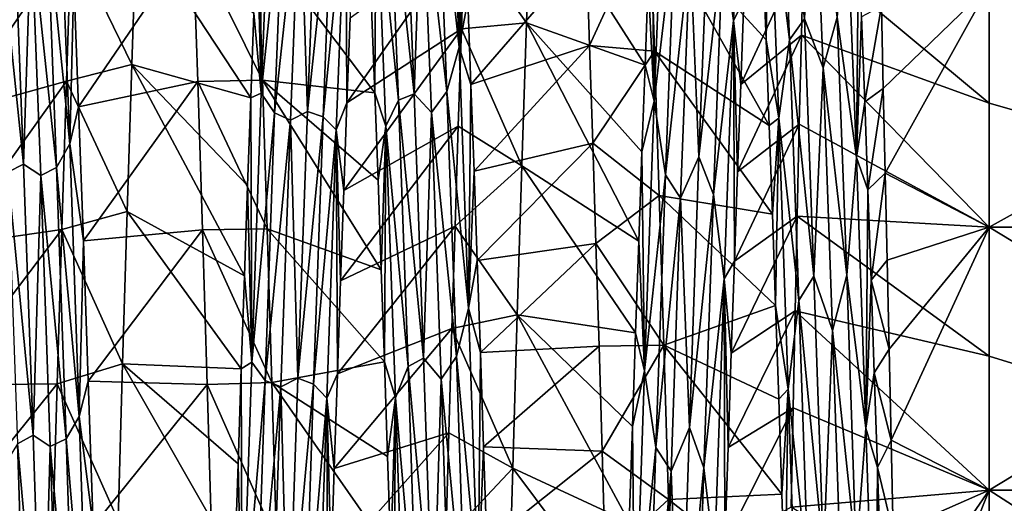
# Model space of a CAD drawing. Header units: metres. Extents: x -63.9 to 30, y -21 to 69.
# Tile 26 of 110: x -37.5 to -32.9, y 3.2 to 5.5. Entities that reach past the tile are written whole.
import ezdxf

# ---------------------------------------------------------------- set-up
doc = ezdxf.new("R2010")
doc.units = ezdxf.units.M
doc.layers.add('solid_SHOWER_ONO150MM_EU_AS_SW0001', color=7, linetype='CONTINUOUS')

msp = doc.modelspace()

# ---------------------------------------------------------------- linework, layer by layer
at = {"layer": 'solid_SHOWER_ONO150MM_EU_AS_SW0001'}
for points in [[(-34.133648, 6.516926, -67.582787), (-34.177193, 5.450955, -68.488716), (-34.225723, 5.802921, -68.161224)], [(-34.133648, 6.516926, -67.582787), (-34.128895, 5.544824, -68.496483), (-34.177193, 5.450955, -68.488716)], [(-33.919949, 5.361551, -53.50235), (-33.96384, 6.437223, -54.40284), (-34.013062, 6.132477, -54.057838)], [(-33.919949, 5.361551, -53.50235), (-33.850632, 5.458966, -53.603245), (-33.96384, 6.437223, -54.40284)], [(-35.440063, 5.328607, -53.423702), (-35.483612, 6.409013, -54.312447), (-35.540615, 6.226369, -54.20359)], [(-35.440063, 5.328607, -53.423702), (-35.429989, 6.275411, -54.103397), (-35.483612, 6.409013, -54.312447)], [(-33.764942, 5.233385, -53.442066), (-33.808899, 6.321349, -54.325176), (-33.850632, 5.458966, -53.603245)], [(-33.699768, 5.467009, -53.578609), (-33.808899, 6.321349, -54.325176), (-33.764942, 5.233385, -53.442066)], [(-35.440063, 5.328607, -53.423702), (-35.415413, 5.917064, -53.793587), (-35.429989, 6.275411, -54.103397)], [(-36.351208, 5.116249, -68.721611), (-36.370235, 5.859583, -68.253624), (-36.355659, 6.219544, -67.947296)], [(-36.307095, 6.234126, -67.850998), (-36.351208, 5.116249, -68.721611), (-36.355659, 6.219544, -67.947296)], [(-36.246269, 6.139998, -67.87487), (-36.351208, 5.116249, -68.721611), (-36.307095, 6.234126, -67.850998)], [(-35.763447, 6.192281, -54.172615), (-35.647514, 5.113119, -53.360489), (-35.691338, 6.211917, -54.223625)], [(-35.611259, 6.139224, -54.157734), (-35.691338, 6.211917, -54.223625), (-35.647514, 5.113119, -53.360489)], [(-35.496788, 5.124265, -53.338421), (-35.540615, 6.226369, -54.20359), (-35.611259, 6.139224, -54.157734)], [(-35.440063, 5.328607, -53.423702), (-35.540615, 6.226369, -54.20359), (-35.496788, 5.124265, -53.338421)], [(-35.719555, 5.084228, -53.311832), (-35.763447, 6.192281, -54.172615), (-35.821815, 6.099434, -54.029305)], [(-35.719555, 5.084228, -53.311832), (-35.647514, 5.113119, -53.360489), (-35.763447, 6.192281, -54.172615)], [(-34.498337, 6.201621, -67.880066), (-34.542454, 5.079374, -68.745438), (-34.554642, 6.002774, -68.135246)], [(-34.446663, 5.884932, -68.093864), (-34.542454, 5.079374, -68.745438), (-34.498337, 6.201621, -67.880066)], [(-36.246269, 6.139998, -67.87487), (-36.290161, 5.025517, -68.726891), (-36.351208, 5.116249, -68.721611)], [(-36.246269, 6.139998, -67.87487), (-36.173428, 6.104672, -67.87355), (-36.290161, 5.025517, -68.726891)], [(-36.094818, 6.142835, -67.839439), (-36.138779, 5.031919, -68.693497), (-36.173428, 6.104672, -67.87355)], [(-36.022743, 6.122077, -67.890884), (-36.138779, 5.031919, -68.693497), (-36.094818, 6.142835, -67.839439)], [(-36.022743, 6.122077, -67.890884), (-36.066574, 5.00704, -68.738884), (-36.138779, 5.031919, -68.693497)], [(-35.962631, 6.070597, -67.99649), (-36.066574, 5.00704, -68.738884), (-36.022743, 6.122077, -67.890884)], [(-35.567299, 5.027759, -53.303963), (-35.611259, 6.139224, -54.157734), (-35.647514, 5.113119, -53.360489)], [(-35.496788, 5.124265, -53.338421), (-35.611259, 6.139224, -54.157734), (-35.567299, 5.027759, -53.303963)], [(-34.013062, 6.132477, -54.057838), (-34.042114, 5.743581, -53.654301), (-34.027504, 5.362664, -53.371948)], [(-33.968945, 5.001656, -53.204079), (-34.013062, 6.132477, -54.057838), (-34.027504, 5.362664, -53.371948)], [(-33.919949, 5.361551, -53.50235), (-34.013062, 6.132477, -54.057838), (-33.968945, 5.001656, -53.204079)], [(-36.290161, 5.025517, -68.726891), (-36.173428, 6.104672, -67.87355), (-36.217255, 4.992568, -68.719048)], [(-36.138779, 5.031919, -68.693497), (-36.217255, 4.992568, -68.719048), (-36.173428, 6.104672, -67.87355)], [(-35.821815, 6.099434, -54.029305), (-35.843204, 5.509093, -53.47718), (-35.828499, 5.118774, -53.206207)], [(-35.777702, 4.964734, -53.180298), (-35.821815, 6.099434, -54.029305), (-35.828499, 5.118774, -53.206207)], [(-35.719555, 5.084228, -53.311832), (-35.821815, 6.099434, -54.029305), (-35.777702, 4.964734, -53.180298)], [(-35.962631, 6.070597, -67.99649), (-36.006176, 4.947743, -68.830559), (-36.066574, 5.00704, -68.738884)], [(-35.962631, 6.070597, -67.99649), (-35.956581, 5.072793, -68.823799), (-36.006176, 4.947743, -68.830559)], [(-35.962631, 6.070597, -67.99649), (-35.941883, 5.463811, -68.556007), (-35.956581, 5.072793, -68.823799)], [(-35.415462, 5.846256, -69.54071), (-35.109547, 6.070104, -69.383095), (-35.130619, 5.440311, -69.804855)], [(-35.130619, 5.440311, -69.804855), (-35.109547, 6.070104, -69.383095), (-34.583969, 5.245766, -68.708733)], [(-35.109547, 6.070104, -69.383095), (-34.569321, 5.631692, -68.431496), (-34.583969, 5.245766, -68.708733)], [(-37.337437, 5.914846, -53.93047), (-37.233109, 4.88338, -53.128773), (-37.277126, 6.024232, -53.963505)], [(-37.277126, 6.024232, -53.963505), (-37.233109, 4.88338, -53.128773), (-37.21418, 5.635925, -53.571045)], [(-34.542454, 5.079374, -68.745438), (-34.569321, 5.631692, -68.431496), (-34.554642, 6.002774, -68.135246)], [(-34.839584, 5.336225, -52.131676), (-34.561283, 5.946006, -52.528431), (-34.854038, 5.772715, -52.409409)], [(-34.839584, 5.336225, -52.131676), (-34.540291, 5.310071, -52.11599), (-34.561283, 5.946006, -52.528431)], [(-34.561283, 5.946006, -52.528431), (-34.027504, 5.362664, -53.371948), (-34.042114, 5.743581, -53.654301)], [(-34.561283, 5.946006, -52.528431), (-34.012905, 4.967421, -53.108994), (-34.027504, 5.362664, -53.371948)], [(-34.561283, 5.946006, -52.528431), (-34.540291, 5.310071, -52.11599), (-34.012905, 4.967421, -53.108994)], [(-34.292461, 5.956367, -68.002037), (-34.336418, 4.822744, -68.826164), (-34.376549, 5.782285, -68.146301)], [(-34.225723, 5.802921, -68.161224), (-34.336418, 4.822744, -68.826164), (-34.292461, 5.956367, -68.002037)], [(-33.61108, 4.81986, -53.090206), (-33.654625, 5.956334, -53.905746), (-33.699768, 5.467009, -53.578609)], [(-33.61108, 4.81986, -53.090206), (-33.602386, 5.844724, -53.73455), (-33.654625, 5.956334, -53.905746)], [(-37.561462, 5.893651, -53.912731), (-37.445656, 4.789336, -53.153374), (-37.489552, 5.924617, -53.970871)], [(-37.561462, 5.893651, -53.912731), (-37.517673, 4.752755, -53.102455), (-37.445656, 4.789336, -53.153374)], [(-37.410313, 5.875735, -53.929893), (-37.489552, 5.924617, -53.970871), (-37.445656, 4.789336, -53.153374)], [(-37.410313, 5.875735, -53.929893), (-37.293602, 4.775107, -53.115944), (-37.337437, 5.914846, -53.93047)], [(-37.337437, 5.914846, -53.93047), (-37.293602, 4.775107, -53.115944), (-37.233109, 4.88338, -53.128773)], [(-37.22625, 5.824653, -69.555458), (-36.925198, 5.89618, -69.506325), (-36.946796, 5.248729, -69.920387)], [(-36.399509, 5.095476, -68.809143), (-36.946796, 5.248729, -69.920387), (-36.925198, 5.89618, -69.506325)], [(-36.384846, 5.484953, -68.540855), (-36.399509, 5.095476, -68.809143), (-36.925198, 5.89618, -69.506325)], [(-35.440063, 5.328607, -53.423702), (-35.400826, 5.543801, -53.502529), (-35.415413, 5.917064, -53.793587)], [(-37.410313, 5.875735, -53.929893), (-37.445656, 4.789336, -53.153374), (-37.366531, 4.737775, -53.122215)], [(-37.410313, 5.875735, -53.929893), (-37.366531, 4.737775, -53.122215), (-37.293602, 4.775107, -53.115944)], [(-36.351208, 5.116249, -68.721611), (-36.384846, 5.484953, -68.540855), (-36.370235, 5.859583, -68.253624)], [(-34.446663, 5.884932, -68.093864), (-34.490555, 4.740081, -68.905045), (-34.542454, 5.079374, -68.745438)], [(-34.446663, 5.884932, -68.093864), (-34.376549, 5.782285, -68.146301), (-34.490555, 4.740081, -68.905045)], [(-37.768177, 5.028056, -68.853065), (-37.22625, 5.824653, -69.555458), (-37.24786, 5.171523, -69.96537)], [(-37.768177, 5.028056, -68.853065), (-37.745937, 5.615499, -68.443817), (-37.22625, 5.824653, -69.555458)], [(-37.24786, 5.171523, -69.96537), (-37.22625, 5.824653, -69.555458), (-36.946796, 5.248729, -69.920387)], [(-37.21418, 5.635925, -53.571045), (-37.192188, 5.053283, -53.163227), (-36.665768, 5.825203, -52.444912)], [(-37.192188, 5.053283, -53.163227), (-36.643925, 5.170961, -52.034306), (-36.665768, 5.825203, -52.444912)], [(-36.665768, 5.825203, -52.444912), (-36.345676, 5.176675, -52.037605), (-36.367462, 5.832797, -52.450089)], [(-36.643925, 5.170961, -52.034306), (-36.345676, 5.176675, -52.037605), (-36.665768, 5.825203, -52.444912)], [(-35.828499, 5.118774, -53.206207), (-36.367462, 5.832797, -52.450089), (-36.345676, 5.176675, -52.037605)], [(-35.828499, 5.118774, -53.206207), (-35.843204, 5.509093, -53.47718), (-36.367462, 5.832797, -52.450089)], [(-35.415462, 5.846256, -69.54071), (-35.956581, 5.072793, -68.823799), (-35.941883, 5.463811, -68.556007)], [(-35.415462, 5.846256, -69.54071), (-35.429916, 5.412164, -69.822189), (-35.956581, 5.072793, -68.823799)], [(-35.415462, 5.846256, -69.54071), (-35.130619, 5.440311, -69.804855), (-35.429916, 5.412164, -69.822189)], [(-34.225723, 5.802921, -68.161224), (-34.269554, 4.650577, -68.958244), (-34.336418, 4.822744, -68.826164)], [(-34.177193, 5.450955, -68.488716), (-34.269554, 4.650577, -68.958244), (-34.225723, 5.802921, -68.161224)], [(-33.61108, 4.81986, -53.090206), (-33.587803, 5.467825, -53.4468), (-33.602386, 5.844724, -53.73455)], [(-34.854038, 5.772715, -52.409409), (-35.400826, 5.543801, -53.502529), (-35.386208, 5.15694, -53.231236)], [(-34.839584, 5.336225, -52.131676), (-34.854038, 5.772715, -52.409409), (-35.386208, 5.15694, -53.231236)], [(-34.490555, 4.740081, -68.905045), (-34.376549, 5.782285, -68.146301), (-34.420376, 4.632553, -68.9403)], [(-34.336418, 4.822744, -68.826164), (-34.420376, 4.632553, -68.9403), (-34.376549, 5.782285, -68.146301)], [(-34.143578, 5.155892, -68.769226), (-33.855309, 5.782011, -68.980942), (-33.86475, 5.384351, -69.265717)], [(-34.143578, 5.155892, -68.769226), (-34.128895, 5.544824, -68.496483), (-33.855309, 5.782011, -68.980942)], [(-33, 5.069883, -68.43615), (-33.86475, 5.384351, -69.265717), (-33.855309, 5.782011, -68.980942)], [(-33, 5.611432, -68.036461), (-33, 5.069883, -68.43615), (-33.855309, 5.782011, -68.980942)], [(-37.233109, 4.88338, -53.128773), (-37.192188, 5.053283, -53.163227), (-37.21418, 5.635925, -53.571045)], [(-34.542454, 5.079374, -68.745438), (-34.583969, 5.245766, -68.708733), (-34.569321, 5.631692, -68.431496)], [(-33, 5.611432, -53.963535), (-33.496433, 5.517207, -53.27066), (-33.487461, 5.138261, -53.024403)], [(-33, 5.611432, -53.963535), (-33.487461, 5.138261, -53.024403), (-33.478432, 4.748113, -52.796581)], [(-33, 4.5, -53.205772), (-33, 5.611432, -53.963535), (-33.478432, 4.748113, -52.796581)], [(-31, 4.499998, -68.794228), (-33, 5.069883, -68.43615), (-33, 5.611432, -68.036461)], [(-31, 5.611419, -68.036476), (-31, 4.499998, -68.794228), (-33, 5.611432, -68.036461)], [(-31, 5.611402, -53.963512), (-33, 5.611432, -53.963535), (-33, 4.5, -53.205772)], [(-31, 4.49998, -53.205761), (-31, 5.611402, -53.963512), (-33, 4.5, -53.205772)], [(-35.440063, 5.328607, -53.423702), (-35.386208, 5.15694, -53.231236), (-35.400826, 5.543801, -53.502529)], [(-34.177193, 5.450955, -68.488716), (-34.128895, 5.544824, -68.496483), (-34.143578, 5.155892, -68.769226)], [(-33.587803, 5.467825, -53.4468), (-33.573223, 5.076533, -53.178455), (-33.496433, 5.517207, -53.27066)], [(-33.573223, 5.076533, -53.178455), (-33.487461, 5.138261, -53.024403), (-33.496433, 5.517207, -53.27066)], [(-36.351208, 5.116249, -68.721611), (-36.399509, 5.095476, -68.809143), (-36.384846, 5.484953, -68.540855)], [(-35.429916, 5.412164, -69.822189), (-35.130619, 5.440311, -69.804855), (-35.151539, 4.781341, -70.179398)], [(-35.151539, 4.781341, -70.179398), (-35.130619, 5.440311, -69.804855), (-34.613182, 4.435114, -69.202209)], [(-35.130619, 5.440311, -69.804855), (-34.598583, 4.846514, -68.965889), (-34.613182, 4.435114, -69.202209)], [(-35.130619, 5.440311, -69.804855), (-34.583969, 5.245766, -68.708733), (-34.598583, 4.846514, -68.965889)], [(-34.177193, 5.450955, -68.488716), (-34.220741, 4.261289, -69.224686), (-34.269554, 4.650577, -68.958244)], [(-34.177193, 5.450955, -68.488716), (-34.172771, 4.342512, -69.251854), (-34.220741, 4.261289, -69.224686)], [(-34.177193, 5.450955, -68.488716), (-34.143578, 5.155892, -68.769226), (-34.158203, 4.754803, -69.021187)], [(-34.177193, 5.450955, -68.488716), (-34.158203, 4.754803, -69.021187), (-34.172771, 4.342512, -69.251854)], [(-33.919949, 5.361551, -53.50235), (-33.806808, 4.274705, -52.86182), (-33.850632, 5.458966, -53.603245)], [(-33.764942, 5.233385, -53.442066), (-33.850632, 5.458966, -53.603245), (-33.806808, 4.274705, -52.86182)], [(-33.655937, 4.278811, -52.836185), (-33.699768, 5.467009, -53.578609), (-33.764942, 5.233385, -53.442066)], [(-33.61108, 4.81986, -53.090206), (-33.699768, 5.467009, -53.578609), (-33.655937, 4.278811, -52.836185)], [(-33.61108, 4.81986, -53.090206), (-33.573223, 5.076533, -53.178455), (-33.587803, 5.467825, -53.4468)], [(-35.429916, 5.412164, -69.822189), (-35.971313, 4.668349, -69.071655), (-35.956581, 5.072793, -68.823799)], [(-35.429916, 5.412164, -69.822189), (-35.444408, 4.96455, -70.081619), (-35.971313, 4.668349, -69.071655)], [(-35.429916, 5.412164, -69.822189), (-35.151539, 4.781341, -70.179398), (-35.444408, 4.96455, -70.081619)], [(-34.158203, 4.754803, -69.021187), (-33.86475, 5.384351, -69.265717), (-33.874191, 4.973243, -69.530327)], [(-34.158203, 4.754803, -69.021187), (-34.143578, 5.155892, -68.769226), (-33.86475, 5.384351, -69.265717)], [(-33.968945, 5.001656, -53.204079), (-34.027504, 5.362664, -53.371948), (-34.012905, 4.967421, -53.108994)], [(-33.876057, 4.161246, -52.775806), (-33.919949, 5.361551, -53.50235), (-33.968945, 5.001656, -53.204079)], [(-33.876057, 4.161246, -52.775806), (-33.806808, 4.274705, -52.86182), (-33.919949, 5.361551, -53.50235)], [(-33, 4.5, -68.794228), (-33.874191, 4.973243, -69.530327), (-33.86475, 5.384351, -69.265717)], [(-33, 5.069883, -68.43615), (-33, 4.5, -68.794228), (-33.86475, 5.384351, -69.265717)], [(-35.396515, 4.127242, -52.707157), (-35.440063, 5.328607, -53.423702), (-35.496788, 5.124265, -53.338421)], [(-35.396515, 4.127242, -52.707157), (-35.386208, 5.15694, -53.231236), (-35.440063, 5.328607, -53.423702)], [(-34.839584, 5.336225, -52.131676), (-35.386208, 5.15694, -53.231236), (-35.371555, 4.757285, -52.980244)], [(-34.825089, 4.8864, -51.876099), (-34.839584, 5.336225, -52.131676), (-35.371555, 4.757285, -52.980244)], [(-34.825089, 4.8864, -51.876099), (-34.540291, 5.310071, -52.11599), (-34.839584, 5.336225, -52.131676)], [(-34.825089, 4.8864, -51.876099), (-34.519104, 4.645656, -51.751194), (-34.540291, 5.310071, -52.11599)], [(-34.540291, 5.310071, -52.11599), (-33.998283, 4.55908, -52.86628), (-34.012905, 4.967421, -53.108994)], [(-34.540291, 5.310071, -52.11599), (-34.519104, 4.645656, -51.751194), (-33.998283, 4.55908, -52.86628)], [(-37.24786, 5.171523, -69.96537), (-36.946796, 5.248729, -69.920387), (-36.968288, 4.572178, -70.285347)], [(-36.428909, 4.27514, -69.286476), (-36.968288, 4.572178, -70.285347), (-36.946796, 5.248729, -69.920387)], [(-36.414211, 4.691669, -69.058052), (-36.428909, 4.27514, -69.286476), (-36.946796, 5.248729, -69.920387)], [(-36.399509, 5.095476, -68.809143), (-36.414211, 4.691669, -69.058052), (-36.946796, 5.248729, -69.920387)], [(-34.542454, 5.079374, -68.745438), (-34.598583, 4.846514, -68.965889), (-34.583969, 5.245766, -68.708733)], [(-33.720982, 4.023522, -52.734634), (-33.764942, 5.233385, -53.442066), (-33.806808, 4.274705, -52.86182)], [(-33.655937, 4.278811, -52.836185), (-33.764942, 5.233385, -53.442066), (-33.720982, 4.023522, -52.734634)], [(-37.790127, 4.414298, -69.213776), (-37.24786, 5.171523, -69.96537), (-37.269062, 4.488536, -70.326065)], [(-37.790127, 4.414298, -69.213776), (-37.768177, 5.028056, -68.853065), (-37.24786, 5.171523, -69.96537)], [(-37.269062, 4.488536, -70.326065), (-37.24786, 5.171523, -69.96537), (-36.968288, 4.572178, -70.285347)], [(-37.192188, 5.053283, -53.163227), (-37.169918, 4.436629, -52.798843), (-36.643925, 5.170961, -52.034306)], [(-37.169918, 4.436629, -52.798843), (-36.622013, 4.486793, -51.673092), (-36.643925, 5.170961, -52.034306)], [(-36.643925, 5.170961, -52.034306), (-36.324085, 4.492674, -51.675926), (-36.345676, 5.176675, -52.037605)], [(-36.622013, 4.486793, -51.673092), (-36.324085, 4.492674, -51.675926), (-36.643925, 5.170961, -52.034306)], [(-35.799164, 4.303191, -52.727619), (-36.345676, 5.176675, -52.037605), (-36.324085, 4.492674, -51.675926)], [(-35.813805, 4.716274, -52.956081), (-35.828499, 5.118774, -53.206207), (-36.345676, 5.176675, -52.037605)], [(-35.799164, 4.303191, -52.727619), (-35.813805, 4.716274, -52.956081), (-36.345676, 5.176675, -52.037605)], [(-35.452957, 3.904219, -52.64991), (-35.496788, 5.124265, -53.338421), (-35.567299, 5.027759, -53.303963)], [(-35.396515, 4.127242, -52.707157), (-35.496788, 5.124265, -53.338421), (-35.452957, 3.904219, -52.64991)], [(-35.396515, 4.127242, -52.707157), (-35.371555, 4.757285, -52.980244), (-35.386208, 5.15694, -53.231236)], [(-33.573223, 5.076533, -53.178455), (-33.558598, 4.67202, -52.930382), (-33.487461, 5.138261, -53.024403)], [(-33.558598, 4.67202, -52.930382), (-33.478432, 4.748113, -52.796581), (-33.487461, 5.138261, -53.024403)], [(-36.395325, 3.878308, -69.411407), (-36.414211, 4.691669, -69.058052), (-36.399509, 5.095476, -68.809143)], [(-36.351208, 5.116249, -68.721611), (-36.395325, 3.878308, -69.411407), (-36.399509, 5.095476, -68.809143)], [(-36.290161, 5.025517, -68.726891), (-36.395325, 3.878308, -69.411407), (-36.351208, 5.116249, -68.721611)], [(-35.777702, 4.964734, -53.180298), (-35.828499, 5.118774, -53.206207), (-35.813805, 4.716274, -52.956081)], [(-35.675663, 3.858788, -52.628899), (-35.719555, 5.084228, -53.311832), (-35.777702, 4.964734, -53.180298)], [(-35.719555, 5.084228, -53.311832), (-35.603687, 3.896658, -52.673466), (-35.647514, 5.113119, -53.360489)], [(-35.675663, 3.858788, -52.628899), (-35.603687, 3.896658, -52.673466), (-35.719555, 5.084228, -53.311832)], [(-35.567299, 5.027759, -53.303963), (-35.647514, 5.113119, -53.360489), (-35.603687, 3.896658, -52.673466)], [(-34.542454, 5.079374, -68.745438), (-34.586571, 3.83878, -69.430077), (-34.598583, 4.846514, -68.965889)], [(-34.490555, 4.740081, -68.905045), (-34.586571, 3.83878, -69.430077), (-34.542454, 5.079374, -68.745438)], [(-37.233109, 4.88338, -53.128773), (-37.169918, 4.436629, -52.798843), (-37.192188, 5.053283, -53.163227)], [(-36.138779, 5.031919, -68.693497), (-36.182735, 3.8038, -69.368736), (-36.217255, 4.992568, -68.719048)], [(-36.066574, 5.00704, -68.738884), (-36.182735, 3.8038, -69.368736), (-36.138779, 5.031919, -68.693497)], [(-36.006176, 4.947743, -68.830559), (-35.956581, 5.072793, -68.823799), (-35.971313, 4.668349, -69.071655)], [(-33.61108, 4.81986, -53.090206), (-33.558598, 4.67202, -52.930382), (-33.573223, 5.076533, -53.178455)], [(-31, 4.499998, -68.794228), (-33, 4.5, -68.794228), (-33, 5.069883, -68.43615)], [(-36.290161, 5.025517, -68.726891), (-36.334053, 3.794362, -69.399902), (-36.395325, 3.878308, -69.411407)], [(-36.290161, 5.025517, -68.726891), (-36.217255, 4.992568, -68.719048), (-36.334053, 3.794362, -69.399902)], [(-36.334053, 3.794362, -69.399902), (-36.217255, 4.992568, -68.719048), (-36.261082, 3.764927, -69.386299)], [(-36.182735, 3.8038, -69.368736), (-36.261082, 3.764927, -69.386299), (-36.217255, 4.992568, -68.719048)], [(-36.066574, 5.00704, -68.738884), (-36.110401, 3.776109, -69.40815), (-36.182735, 3.8038, -69.368736)], [(-36.006176, 4.947743, -68.830559), (-36.110401, 3.776109, -69.40815), (-36.066574, 5.00704, -68.738884)], [(-35.523338, 3.799816, -52.628841), (-35.567299, 5.027759, -53.303963), (-35.603687, 3.896658, -52.673466)], [(-35.452957, 3.904219, -52.64991), (-35.567299, 5.027759, -53.303963), (-35.523338, 3.799816, -52.628841)], [(-33.968945, 5.001656, -53.204079), (-34.012905, 4.967421, -53.108994), (-33.998283, 4.55908, -52.86628)], [(-33.968945, 5.001656, -53.204079), (-33.998283, 4.55908, -52.86628), (-33.983627, 4.138834, -52.644531)], [(-33.924828, 3.753828, -52.532337), (-33.968945, 5.001656, -53.204079), (-33.983627, 4.138834, -52.644531)], [(-33.876057, 4.161246, -52.775806), (-33.968945, 5.001656, -53.204079), (-33.924828, 3.753828, -52.532337)], [(-36.006176, 4.947743, -68.830559), (-36.049725, 3.711926, -69.486229), (-36.110401, 3.776109, -69.40815)], [(-36.006176, 4.947743, -68.830559), (-36.000656, 3.824764, -69.504005), (-36.049725, 3.711926, -69.486229)], [(-36.006176, 4.947743, -68.830559), (-35.971313, 4.668349, -69.071655), (-35.986027, 4.251808, -69.298683)], [(-36.006176, 4.947743, -68.830559), (-35.986027, 4.251808, -69.298683), (-36.000656, 3.824764, -69.504005)], [(-35.444408, 4.96455, -70.081619), (-35.986027, 4.251808, -69.298683), (-35.971313, 4.668349, -69.071655)], [(-35.444408, 4.96455, -70.081619), (-35.458874, 4.504531, -70.318352), (-35.986027, 4.251808, -69.298683)], [(-35.777702, 4.964734, -53.180298), (-35.813805, 4.716274, -52.956081), (-35.799164, 4.303191, -52.727619)], [(-35.777702, 4.964734, -53.180298), (-35.799164, 4.303191, -52.727619), (-35.784576, 3.879255, -52.520588)], [(-35.733585, 3.714102, -52.514286), (-35.777702, 4.964734, -53.180298), (-35.784576, 3.879255, -52.520588)], [(-35.675663, 3.858788, -52.628899), (-35.777702, 4.964734, -53.180298), (-35.733585, 3.714102, -52.514286)], [(-35.444408, 4.96455, -70.081619), (-35.151539, 4.781341, -70.179398), (-35.458874, 4.504531, -70.318352)], [(-34.172771, 4.342512, -69.251854), (-33.874191, 4.973243, -69.530327), (-33.883587, 4.549754, -69.774109)], [(-34.172771, 4.342512, -69.251854), (-34.158203, 4.754803, -69.021187), (-33.874191, 4.973243, -69.530327)], [(-33, 4.5, -68.794228), (-33.883587, 4.549754, -69.774109), (-33.874191, 4.973243, -69.530327)], [(-37.293602, 4.775107, -53.115944), (-37.189091, 3.627854, -52.478172), (-37.233109, 4.88338, -53.128773)], [(-37.233109, 4.88338, -53.128773), (-37.189091, 3.627854, -52.478172), (-37.169918, 4.436629, -52.798843)], [(-34.825089, 4.8864, -51.876099), (-35.371555, 4.757285, -52.980244), (-35.356895, 4.345408, -52.749821)], [(-34.810623, 4.424366, -51.643318), (-34.825089, 4.8864, -51.876099), (-35.356895, 4.345408, -52.749821)], [(-34.810623, 4.424366, -51.643318), (-34.519104, 4.645656, -51.751194), (-34.825089, 4.8864, -51.876099)], [(-34.586571, 3.83878, -69.430077), (-34.613182, 4.435114, -69.202209), (-34.598583, 4.846514, -68.965889)], [(-34.336418, 4.822744, -68.826164), (-34.380379, 3.577393, -69.468605), (-34.420376, 4.632553, -68.9403)], [(-34.269554, 4.650577, -68.958244), (-34.380379, 3.577393, -69.468605), (-34.336418, 4.822744, -68.826164)], [(-33.567532, 3.573704, -52.454376), (-33.61108, 4.81986, -53.090206), (-33.655937, 4.278811, -52.836185)], [(-33.567532, 3.573704, -52.454376), (-33.558598, 4.67202, -52.930382), (-33.61108, 4.81986, -53.090206)], [(-37.517673, 4.752755, -53.102455), (-37.401764, 3.542289, -52.518253), (-37.445656, 4.789336, -53.153374)], [(-37.366531, 4.737775, -53.122215), (-37.445656, 4.789336, -53.153374), (-37.401764, 3.542289, -52.518253)], [(-37.366531, 4.737775, -53.122215), (-37.249767, 3.524264, -52.4841), (-37.293602, 4.775107, -53.115944)], [(-37.293602, 4.775107, -53.115944), (-37.249767, 3.524264, -52.4841), (-37.189091, 3.627854, -52.478172)], [(-35.458874, 4.504531, -70.318352), (-35.151539, 4.781341, -70.179398), (-35.172485, 4.096729, -70.5047)], [(-35.172485, 4.096729, -70.5047), (-35.151539, 4.781341, -70.179398), (-34.627789, 4.013225, -69.41684)], [(-35.151539, 4.781341, -70.179398), (-34.613182, 4.435114, -69.202209), (-34.627789, 4.013225, -69.41684)], [(-37.517673, 4.752755, -53.102455), (-37.473885, 3.501547, -52.474712), (-37.401764, 3.542289, -52.518253)], [(-37.366531, 4.737775, -53.122215), (-37.401764, 3.542289, -52.518253), (-37.322746, 3.489879, -52.496571)], [(-37.366531, 4.737775, -53.122215), (-37.322746, 3.489879, -52.496571), (-37.249767, 3.524264, -52.4841)], [(-35.396515, 4.127242, -52.707157), (-35.356895, 4.345408, -52.749821), (-35.371555, 4.757285, -52.980244)], [(-34.490555, 4.740081, -68.905045), (-34.534447, 3.485666, -69.533104), (-34.586571, 3.83878, -69.430077)], [(-34.490555, 4.740081, -68.905045), (-34.420376, 4.632553, -68.9403), (-34.534447, 3.485666, -69.533104)], [(-33.558598, 4.67202, -52.930382), (-33.543919, 4.255619, -52.703354), (-33.478432, 4.748113, -52.796581)], [(-33.543919, 4.255619, -52.703354), (-33.469349, 4.347481, -52.587627), (-33.478432, 4.748113, -52.796581)], [(-33, 4.5, -53.205772), (-33.478432, 4.748113, -52.796581), (-33.469349, 4.347481, -52.587627)], [(-36.395325, 3.878308, -69.411407), (-36.428909, 4.27514, -69.286476), (-36.414211, 4.691669, -69.058052)], [(-33.567532, 3.573704, -52.454376), (-33.543919, 4.255619, -52.703354), (-33.558598, 4.67202, -52.930382)], [(-34.810623, 4.424366, -51.643318), (-34.497799, 3.956321, -51.436005), (-34.519104, 4.645656, -51.751194)], [(-34.534447, 3.485666, -69.533104), (-34.420376, 4.632553, -68.9403), (-34.464203, 3.375973, -69.550751)], [(-34.519104, 4.645656, -51.751194), (-33.983627, 4.138834, -52.644531), (-33.998283, 4.55908, -52.86628)], [(-34.519104, 4.645656, -51.751194), (-34.497799, 3.956321, -51.436005), (-33.983627, 4.138834, -52.644531)], [(-34.380379, 3.577393, -69.468605), (-34.464203, 3.375973, -69.550751), (-34.420376, 4.632553, -68.9403)], [(-34.269554, 4.650577, -68.958244), (-34.313385, 3.390955, -69.571266), (-34.380379, 3.577393, -69.468605)], [(-34.220741, 4.261289, -69.224686), (-34.313385, 3.390955, -69.571266), (-34.269554, 4.650577, -68.958244)], [(-37.269062, 4.488536, -70.326065), (-36.968288, 4.572178, -70.285347), (-36.989563, 3.871086, -70.598808)], [(-36.443573, 3.84744, -69.493538), (-36.989563, 3.871086, -70.598808), (-36.968288, 4.572178, -70.285347)], [(-36.428909, 4.27514, -69.286476), (-36.443573, 3.84744, -69.493538), (-36.968288, 4.572178, -70.285347)], [(-34.187313, 3.919325, -69.461044), (-33.883587, 4.549754, -69.774109), (-33.892921, 4.114316, -69.996796)], [(-34.187313, 3.919325, -69.461044), (-34.172771, 4.342512, -69.251854), (-33.883587, 4.549754, -69.774109)], [(-33, 3.904951, -69.108719), (-33.892921, 4.114316, -69.996796), (-33.883587, 4.549754, -69.774109)], [(-33, 4.5, -68.794228), (-33, 3.904951, -69.108719), (-33.883587, 4.549754, -69.774109)], [(-37.812061, 3.772063, -69.52739), (-37.269062, 4.488536, -70.326065), (-37.290249, 3.778142, -70.635773)], [(-37.812061, 3.772063, -69.52739), (-37.790127, 4.414298, -69.213776), (-37.269062, 4.488536, -70.326065)], [(-37.290249, 3.778142, -70.635773), (-37.269062, 4.488536, -70.326065), (-36.989563, 3.871086, -70.598808)], [(-36.622013, 4.486793, -51.673092), (-36.302734, 3.783673, -51.366398), (-36.324085, 4.492674, -51.675926)], [(-35.784576, 3.879255, -52.520588), (-36.324085, 4.492674, -51.675926), (-36.302734, 3.783673, -51.366398)], [(-35.784576, 3.879255, -52.520588), (-35.799164, 4.303191, -52.727619), (-36.324085, 4.492674, -51.675926)], [(-35.458874, 4.504531, -70.318352), (-36.000656, 3.824764, -69.504005), (-35.986027, 4.251808, -69.298683)], [(-35.458874, 4.504531, -70.318352), (-35.473244, 4.033259, -70.531807), (-36.000656, 3.824764, -69.504005)], [(-35.458874, 4.504531, -70.318352), (-35.172485, 4.096729, -70.5047), (-35.473244, 4.033259, -70.531807)], [(-33, 4.5, -53.205772), (-33.469349, 4.347481, -52.587627), (-33.460262, 3.937567, -52.398132)], [(-33, 4.5, -53.205772), (-33.460262, 3.937567, -52.398132), (-33.451199, 3.519439, -52.228527)], [(-33, 3.288041, -52.622124), (-33, 4.5, -53.205772), (-33.451199, 3.519439, -52.228527)], [(-31, 3.288057, -69.377869), (-33, 3.904951, -69.108719), (-33, 4.5, -68.794228)], [(-31, 4.499998, -68.794228), (-31, 3.288057, -69.377869), (-33, 4.5, -68.794228)], [(-31, 4.49998, -53.205761), (-33, 4.5, -53.205772), (-33, 3.288041, -52.622124)], [(-31, 3.288039, -52.622124), (-31, 4.49998, -53.205761), (-33, 3.288041, -52.622124)], [(-37.169918, 4.436629, -52.798843), (-37.147568, 3.791002, -52.481495), (-36.622013, 4.486793, -51.673092)], [(-37.147568, 3.791002, -52.481495), (-36.600258, 3.775244, -51.363091), (-36.622013, 4.486793, -51.673092)], [(-36.600258, 3.775244, -51.363091), (-36.302734, 3.783673, -51.366398), (-36.622013, 4.486793, -51.673092)], [(-37.189091, 3.627854, -52.478172), (-37.147568, 3.791002, -52.481495), (-37.169918, 4.436629, -52.798843)], [(-34.810623, 4.424366, -51.643318), (-35.356895, 4.345408, -52.749821), (-35.342278, 3.921951, -52.540375)], [(-34.796223, 3.951278, -51.433918), (-34.810623, 4.424366, -51.643318), (-35.342278, 3.921951, -52.540375)], [(-34.796223, 3.951278, -51.433918), (-34.497799, 3.956321, -51.436005), (-34.810623, 4.424366, -51.643318)], [(-34.586571, 3.83878, -69.430077), (-34.627789, 4.013225, -69.41684), (-34.613182, 4.435114, -69.202209)], [(-35.396515, 4.127242, -52.707157), (-35.342278, 3.921951, -52.540375), (-35.356895, 4.345408, -52.749821)], [(-34.220741, 4.261289, -69.224686), (-34.172771, 4.342512, -69.251854), (-34.187313, 3.919325, -69.461044)], [(-33.543919, 4.255619, -52.703354), (-33.460262, 3.937567, -52.398132), (-33.469349, 4.347481, -52.587627)], [(-36.395325, 3.878308, -69.411407), (-36.443573, 3.84744, -69.493538), (-36.428909, 4.27514, -69.286476)], [(-34.220741, 4.261289, -69.224686), (-34.26429, 2.974186, -69.772278), (-34.313385, 3.390955, -69.571266)], [(-34.220741, 4.261289, -69.224686), (-34.216541, 3.042565, -69.814041), (-34.26429, 2.974186, -69.772278)], [(-34.220741, 4.261289, -69.224686), (-34.187313, 3.919325, -69.461044), (-34.2019, 3.4857, -69.64856)], [(-34.220741, 4.261289, -69.224686), (-34.2019, 3.4857, -69.64856), (-34.216541, 3.042565, -69.814041)], [(-33.876057, 4.161246, -52.775806), (-33.762981, 2.992208, -52.307461), (-33.806808, 4.274705, -52.86182)], [(-33.720982, 4.023522, -52.734634), (-33.806808, 4.274705, -52.86182), (-33.762981, 2.992208, -52.307461)], [(-33.612106, 2.992266, -52.281456), (-33.655937, 4.278811, -52.836185), (-33.720982, 4.023522, -52.734634)], [(-33.567532, 3.573704, -52.454376), (-33.655937, 4.278811, -52.836185), (-33.612106, 2.992266, -52.281456)], [(-33.567532, 3.573704, -52.454376), (-33.529224, 3.828732, -52.497955), (-33.543919, 4.255619, -52.703354)], [(-33.543919, 4.255619, -52.703354), (-33.529224, 3.828732, -52.497955), (-33.460262, 3.937567, -52.398132)], [(-35.35297, 2.831257, -52.180767), (-35.396515, 4.127242, -52.707157), (-35.452957, 3.904219, -52.64991)], [(-35.35297, 2.831257, -52.180767), (-35.342278, 3.921951, -52.540375), (-35.396515, 4.127242, -52.707157)], [(-34.497799, 3.956321, -51.436005), (-33.968941, 3.708365, -52.44463), (-33.983627, 4.138834, -52.644531)], [(-33.924828, 3.753828, -52.532337), (-33.983627, 4.138834, -52.644531), (-33.968941, 3.708365, -52.44463)], [(-33.832161, 2.86504, -52.238949), (-33.876057, 4.161246, -52.775806), (-33.924828, 3.753828, -52.532337)], [(-33.832161, 2.86504, -52.238949), (-33.762981, 2.992208, -52.307461), (-33.876057, 4.161246, -52.775806)], [(-35.473244, 4.033259, -70.531807), (-35.172485, 4.096729, -70.5047), (-35.193699, 3.390145, -70.77903)], [(-35.193699, 3.390145, -70.77903), (-35.172485, 4.096729, -70.5047), (-34.657089, 3.141402, -69.779472)], [(-35.172485, 4.096729, -70.5047), (-34.642429, 3.582041, -69.609215), (-34.657089, 3.141402, -69.779472)], [(-35.172485, 4.096729, -70.5047), (-34.627789, 4.013225, -69.41684), (-34.642429, 3.582041, -69.609215)], [(-34.2019, 3.4857, -69.64856), (-33.892921, 4.114316, -69.996796), (-33.902241, 3.667481, -70.198044)], [(-34.2019, 3.4857, -69.64856), (-34.187313, 3.919325, -69.461044), (-33.892921, 4.114316, -69.996796)], [(-33, 3.288041, -69.377876), (-33.902241, 3.667481, -70.198044), (-33.892921, 4.114316, -69.996796)], [(-33, 3.904951, -69.108719), (-33, 3.288041, -69.377876), (-33.892921, 4.114316, -69.996796)], [(-35.473244, 4.033259, -70.531807), (-36.015194, 3.388858, -69.686913), (-36.000656, 3.824764, -69.504005)], [(-35.473244, 4.033259, -70.531807), (-35.487556, 3.551909, -70.721443), (-36.015194, 3.388858, -69.686913)], [(-35.473244, 4.033259, -70.531807), (-35.193699, 3.390145, -70.77903), (-35.487556, 3.551909, -70.721443)], [(-34.586571, 3.83878, -69.430077), (-34.642429, 3.582041, -69.609215), (-34.627789, 4.013225, -69.41684)], [(-33.677021, 2.720641, -52.218529), (-33.720982, 4.023522, -52.734634), (-33.762981, 2.992208, -52.307461)], [(-33.612106, 2.992266, -52.281456), (-33.720982, 4.023522, -52.734634), (-33.677021, 2.720641, -52.218529)], [(-34.796223, 3.951278, -51.433918), (-35.342278, 3.921951, -52.540375), (-35.327709, 3.487818, -52.352413)], [(-34.781887, 3.468317, -51.248421), (-34.796223, 3.951278, -51.433918), (-35.327709, 3.487818, -52.352413)], [(-34.781887, 3.468317, -51.248421), (-34.497799, 3.956321, -51.436005), (-34.796223, 3.951278, -51.433918)], [(-34.781887, 3.468317, -51.248421), (-34.476616, 3.245776, -51.172108), (-34.497799, 3.956321, -51.436005)], [(-34.497799, 3.956321, -51.436005), (-33.954266, 3.269825, -52.267475), (-33.968941, 3.708365, -52.44463)], [(-34.497799, 3.956321, -51.436005), (-34.476616, 3.245776, -51.172108), (-33.954266, 3.269825, -52.267475)], [(-35.409126, 2.593459, -52.155247), (-35.452957, 3.904219, -52.64991), (-35.523338, 3.799816, -52.628841)], [(-35.35297, 2.831257, -52.180767), (-35.452957, 3.904219, -52.64991), (-35.409126, 2.593459, -52.155247)], [(-35.35297, 2.831257, -52.180767), (-35.327709, 3.487818, -52.352413), (-35.342278, 3.921951, -52.540375)], [(-33.529224, 3.828732, -52.497955), (-33.451199, 3.519439, -52.228527), (-33.460262, 3.937567, -52.398132)], [(-31, 3.288057, -69.377869), (-33, 3.288041, -69.377876), (-33, 3.904951, -69.108719)], [(-37.290249, 3.778142, -70.635773), (-36.989563, 3.871086, -70.598808), (-37.010719, 3.149338, -70.859215)], [(-36.472778, 2.965068, -69.840599), (-37.010719, 3.149338, -70.859215), (-36.989563, 3.871086, -70.598808)], [(-36.458199, 3.410192, -69.678459), (-36.472778, 2.965068, -69.840599), (-36.989563, 3.871086, -70.598808)], [(-36.443573, 3.84744, -69.493538), (-36.458199, 3.410192, -69.678459), (-36.989563, 3.871086, -70.598808)], [(-36.395325, 3.878308, -69.411407), (-36.439442, 2.550078, -69.905144), (-36.443573, 3.84744, -69.493538)], [(-36.334053, 3.794362, -69.399902), (-36.439442, 2.550078, -69.905144), (-36.395325, 3.878308, -69.411407)], [(-35.769989, 3.443956, -52.334808), (-35.784576, 3.879255, -52.520588), (-36.302734, 3.783673, -51.366398)], [(-35.733585, 3.714102, -52.514286), (-35.784576, 3.879255, -52.520588), (-35.769989, 3.443956, -52.334808)], [(-35.631767, 2.543435, -52.140804), (-35.675663, 3.858788, -52.628899), (-35.733585, 3.714102, -52.514286)], [(-35.675663, 3.858788, -52.628899), (-35.55986, 2.589676, -52.17971), (-35.603687, 3.896658, -52.673466)], [(-35.631767, 2.543435, -52.140804), (-35.55986, 2.589676, -52.17971), (-35.675663, 3.858788, -52.628899)], [(-35.523338, 3.799816, -52.628841), (-35.603687, 3.896658, -52.673466), (-35.55986, 2.589676, -52.17971)], [(-36.439442, 2.550078, -69.905144), (-36.458199, 3.410192, -69.678459), (-36.443573, 3.84744, -69.493538)], [(-36.049725, 3.711926, -69.486229), (-36.000656, 3.824764, -69.504005), (-36.015194, 3.388858, -69.686913)], [(-34.586571, 3.83878, -69.430077), (-34.630684, 2.507852, -69.916389), (-34.642429, 3.582041, -69.609215)], [(-34.534447, 3.485666, -69.533104), (-34.630684, 2.507852, -69.916389), (-34.586571, 3.83878, -69.430077)], [(-33.567532, 3.573704, -52.454376), (-33.514545, 3.392614, -52.314651), (-33.529224, 3.828732, -52.497955)], [(-33.529224, 3.828732, -52.497955), (-33.514545, 3.392614, -52.314651), (-33.451199, 3.519439, -52.228527)], [(-37.83419, 3.103251, -69.792473), (-37.290249, 3.778142, -70.635773), (-37.311684, 3.044788, -70.892006)], [(-37.83419, 3.103251, -69.792473), (-37.812061, 3.772063, -69.52739), (-37.290249, 3.778142, -70.635773)], [(-37.311684, 3.044788, -70.892006), (-37.290249, 3.778142, -70.635773), (-37.010719, 3.149338, -70.859215)], [(-37.189091, 3.627854, -52.478172), (-37.125305, 3.122555, -52.214424), (-37.147568, 3.791002, -52.481495)], [(-37.147568, 3.791002, -52.481495), (-37.125305, 3.122555, -52.214424), (-36.600258, 3.775244, -51.363091)], [(-37.125305, 3.122555, -52.214424), (-36.578815, 3.042231, -51.107208), (-36.600258, 3.775244, -51.363091)], [(-36.600258, 3.775244, -51.363091), (-36.281338, 3.053, -51.110527), (-36.302734, 3.783673, -51.366398)], [(-36.578815, 3.042231, -51.107208), (-36.281338, 3.053, -51.110527), (-36.600258, 3.775244, -51.363091)], [(-36.334053, 3.794362, -69.399902), (-36.377945, 2.475755, -69.879036), (-36.439442, 2.550078, -69.905144)], [(-36.334053, 3.794362, -69.399902), (-36.261082, 3.764927, -69.386299), (-36.377945, 2.475755, -69.879036)], [(-36.377945, 2.475755, -69.879036), (-36.261082, 3.764927, -69.386299), (-36.304909, 2.450773, -69.86055)], [(-36.226696, 2.487748, -69.850243), (-36.304909, 2.450773, -69.86055), (-36.261082, 3.764927, -69.386299)], [(-35.755371, 2.998224, -52.170822), (-36.302734, 3.783673, -51.366398), (-36.281338, 3.053, -51.110527)], [(-35.755371, 2.998224, -52.170822), (-35.769989, 3.443956, -52.334808), (-36.302734, 3.783673, -51.366398)], [(-36.182735, 3.8038, -69.368736), (-36.226696, 2.487748, -69.850243), (-36.261082, 3.764927, -69.386299)], [(-36.110401, 3.776109, -69.40815), (-36.226696, 2.487748, -69.850243), (-36.182735, 3.8038, -69.368736)], [(-36.110401, 3.776109, -69.40815), (-36.154232, 2.458394, -69.883873), (-36.226696, 2.487748, -69.850243)], [(-36.049725, 3.711926, -69.486229), (-36.154232, 2.458394, -69.883873), (-36.110401, 3.776109, -69.40815)], [(-35.479378, 2.483067, -52.149105), (-35.523338, 3.799816, -52.628841), (-35.55986, 2.589676, -52.17971)], [(-35.409126, 2.593459, -52.155247), (-35.523338, 3.799816, -52.628841), (-35.479378, 2.483067, -52.149105)], [(-33.924828, 3.753828, -52.532337), (-33.968941, 3.708365, -52.44463), (-33.954266, 3.269825, -52.267475)], [(-33.924828, 3.753828, -52.532337), (-33.954266, 3.269825, -52.267475), (-33.939606, 2.823797, -52.113171)], [(-33.880714, 2.418505, -52.058426), (-33.924828, 3.753828, -52.532337), (-33.939606, 2.823797, -52.113171)], [(-33.832161, 2.86504, -52.238949), (-33.924828, 3.753828, -52.532337), (-33.880714, 2.418505, -52.058426)], [(-36.049725, 3.711926, -69.486229), (-36.093273, 2.391875, -69.948959), (-36.154232, 2.458394, -69.883873)], [(-36.049725, 3.711926, -69.486229), (-36.044186, 2.494894, -69.984573), (-36.093273, 2.391875, -69.948959)], [(-36.049725, 3.711926, -69.486229), (-36.015194, 3.388858, -69.686913), (-36.029686, 2.945286, -69.847153)], [(-36.049725, 3.711926, -69.486229), (-36.029686, 2.945286, -69.847153), (-36.044186, 2.494894, -69.984573)], [(-35.733585, 3.714102, -52.514286), (-35.769989, 3.443956, -52.334808), (-35.755371, 2.998224, -52.170822)], [(-35.733585, 3.714102, -52.514286), (-35.755371, 2.998224, -52.170822), (-35.740734, 2.544603, -52.029633)], [(-35.689468, 2.376074, -52.047585), (-35.733585, 3.714102, -52.514286), (-35.740734, 2.544603, -52.029633)], [(-35.631767, 2.543435, -52.140804), (-35.733585, 3.714102, -52.514286), (-35.689468, 2.376074, -52.047585)], [(-37.249767, 3.524264, -52.4841), (-37.145073, 2.288414, -52.024471), (-37.189091, 3.627854, -52.478172)], [(-37.189091, 3.627854, -52.478172), (-37.145073, 2.288414, -52.024471), (-37.125305, 3.122555, -52.214424)], [(-34.216541, 3.042565, -69.814041), (-33.902241, 3.667481, -70.198044), (-33.911591, 3.210455, -70.377235)], [(-34.216541, 3.042565, -69.814041), (-34.2019, 3.4857, -69.64856), (-33.902241, 3.667481, -70.198044)], [(-33, 3.288041, -69.377876), (-33.911591, 3.210455, -70.377235), (-33.902241, 3.667481, -70.198044)], [(-34.630684, 2.507852, -69.916389), (-34.657089, 3.141402, -69.779472), (-34.642429, 3.582041, -69.609215)], [(-37.473885, 3.501547, -52.474712), (-37.357868, 2.213801, -52.077999), (-37.401764, 3.542289, -52.518253)], [(-37.322746, 3.489879, -52.496571), (-37.401764, 3.542289, -52.518253), (-37.357868, 2.213801, -52.077999)], [(-35.487556, 3.551909, -70.721443), (-36.029686, 2.945286, -69.847153), (-36.015194, 3.388858, -69.686913)], [(-35.487556, 3.551909, -70.721443), (-35.501881, 3.061684, -70.886787), (-36.029686, 2.945286, -69.847153)], [(-35.487556, 3.551909, -70.721443), (-35.193699, 3.390145, -70.77903), (-35.501881, 3.061684, -70.886787)], [(-34.380379, 3.577393, -69.468605), (-34.424339, 2.248429, -69.913399), (-34.464203, 3.375973, -69.550751)], [(-34.313385, 3.390955, -69.571266), (-34.424339, 2.248429, -69.913399), (-34.380379, 3.577393, -69.468605)], [(-33.523987, 2.24628, -52.013412), (-33.567532, 3.573704, -52.454376), (-33.612106, 2.992266, -52.281456)], [(-33.523987, 2.24628, -52.013412), (-33.514545, 3.392614, -52.314651), (-33.567532, 3.573704, -52.454376)], [(-37.473885, 3.501547, -52.474712), (-37.5336, 3.403714, -52.386181), (-37.430096, 2.170251, -52.041893)], [(-37.473885, 3.501547, -52.474712), (-37.430096, 2.170251, -52.041893), (-37.357868, 2.213801, -52.077999)], [(-37.322746, 3.489879, -52.496571), (-37.205933, 2.192625, -52.04739), (-37.249767, 3.524264, -52.4841)], [(-37.249767, 3.524264, -52.4841), (-37.205933, 2.192625, -52.04739), (-37.145073, 2.288414, -52.024471)], [(-33.514545, 3.392614, -52.314651), (-33.442173, 3.094012, -52.07914), (-33.451199, 3.519439, -52.228527)], [(-33, 3.288041, -52.622124), (-33.451199, 3.519439, -52.228527), (-33.442173, 3.094012, -52.07914)], [(-37.322746, 3.489879, -52.496571), (-37.357868, 2.213801, -52.077999), (-37.278965, 2.162181, -52.0653)], [(-37.322746, 3.489879, -52.496571), (-37.278965, 2.162181, -52.0653), (-37.205933, 2.192625, -52.04739)], [(-35.35297, 2.831257, -52.180767), (-35.313145, 3.044051, -52.186428), (-35.327709, 3.487818, -52.352413)], [(-34.781887, 3.468317, -51.248421), (-35.327709, 3.487818, -52.352413), (-35.313145, 3.044051, -52.186428)], [(-34.767578, 2.976691, -51.087292), (-34.781887, 3.468317, -51.248421), (-35.313145, 3.044051, -52.186428)], [(-34.767578, 2.976691, -51.087292), (-34.476616, 3.245776, -51.172108), (-34.781887, 3.468317, -51.248421)], [(-34.534447, 3.485666, -69.533104), (-34.578339, 2.150043, -69.962746), (-34.630684, 2.507852, -69.916389)], [(-34.534447, 3.485666, -69.533104), (-34.464203, 3.375973, -69.550751), (-34.578339, 2.150043, -69.962746)], [(-37.430096, 2.170251, -52.041893), (-37.5336, 3.403714, -52.386181), (-37.490055, 2.067764, -51.97081)], [(-36.439442, 2.550078, -69.905144), (-36.472778, 2.965068, -69.840599), (-36.458199, 3.410192, -69.678459)], [(-35.501881, 3.061684, -70.886787), (-35.193699, 3.390145, -70.77903), (-35.214996, 2.665373, -71.000916)], [(-35.214996, 2.665373, -71.000916), (-35.193699, 3.390145, -70.77903), (-34.671772, 2.691363, -69.927567)], [(-35.193699, 3.390145, -70.77903), (-34.657089, 3.141402, -69.779472), (-34.671772, 2.691363, -69.927567)], [(-34.578339, 2.150043, -69.962746), (-34.464203, 3.375973, -69.550751), (-34.50803, 2.041006, -69.96312)], [(-34.424339, 2.248429, -69.913399), (-34.50803, 2.041006, -69.96312), (-34.464203, 3.375973, -69.550751)], [(-34.313385, 3.390955, -69.571266), (-34.357212, 2.052583, -69.985687), (-34.424339, 2.248429, -69.913399)], [(-34.26429, 2.974186, -69.772278), (-34.357212, 2.052583, -69.985687), (-34.313385, 3.390955, -69.571266)], [(-33.523987, 2.24628, -52.013412), (-33.49992, 2.948449, -52.153862), (-33.514545, 3.392614, -52.314651)], [(-33.514545, 3.392614, -52.314651), (-33.49992, 2.948449, -52.153862), (-33.442173, 3.094012, -52.07914)], [(-34.476616, 3.245776, -51.172108), (-33.939606, 2.823797, -52.113171), (-33.954266, 3.269825, -52.267475)], [(-33, 3.288041, -69.377876), (-33, 2.652789, -69.600159), (-33.911591, 3.210455, -70.377235)], [(-33, 3.288041, -52.622124), (-33.442173, 3.094012, -52.07914), (-33.433174, 2.662217, -51.950283)], [(-33, 3.288041, -52.622124), (-33.433174, 2.662217, -51.950283), (-33.424175, 2.224934, -51.842228)], [(-33, 2.002656, -52.225643), (-33, 3.288041, -52.622124), (-33.424175, 2.224934, -51.842228)], [(-31, 3.288057, -69.377869), (-31, 2.002676, -69.774353), (-33, 3.288041, -69.377876)], [(-31, 2.002676, -69.774353), (-33, 2.652789, -69.600159), (-33, 3.288041, -69.377876)], [(-31, 3.288039, -52.622124), (-33, 3.288041, -52.622124), (-33, 2.002656, -52.225643)], [(-31, 2.002658, -52.225639), (-31, 3.288039, -52.622124), (-33, 2.002656, -52.225643)], [(-34.767578, 2.976691, -51.087292), (-34.455681, 2.517823, -50.960922), (-34.476616, 3.245776, -51.172108)], [(-34.476616, 3.245776, -51.172108), (-34.455681, 2.517823, -50.960922), (-33.939606, 2.823797, -52.113171)]]:
    msp.add_3dface(points, dxfattribs=at)

doc.saveas('drawing.dxf')
